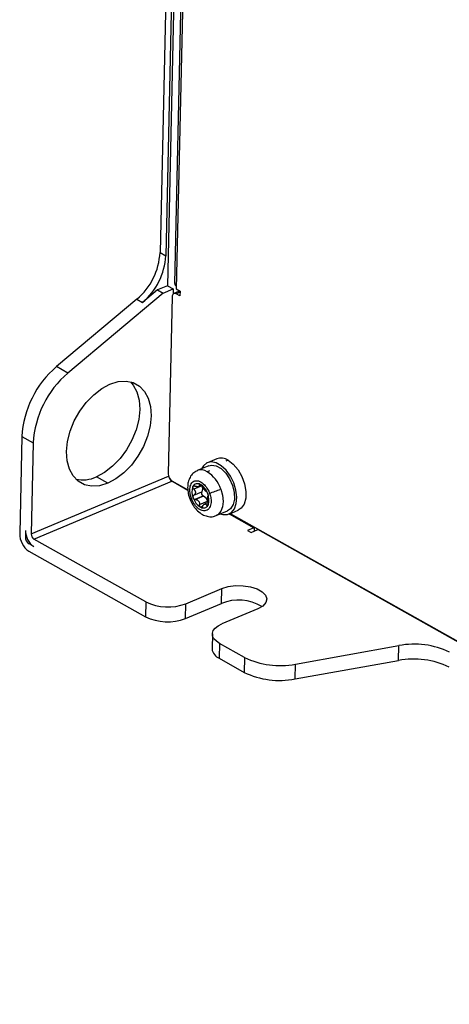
# Model space of a CAD drawing. Header units: millimetres. Extents: x -0.44 to 1.31, y -0.87 to 1.29.
# Tile 71 of 182: x 0.666 to 0.7416, y -0.847 to -0.6736. Entities that reach past the tile are written whole.
import ezdxf

# ---------------------------------------------------------------- set-up
doc = ezdxf.new("R2010")
doc.units = ezdxf.units.MM

msp = doc.modelspace()

# ---------------------------------------------------------------- linework, layer by layer
at = {"color": 7, "linetype": 'Continuous', "lineweight": 25}
for p, q in [((0.6925504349, -0.6323424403), (0.6906899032, -0.7145844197)), ((0.6935514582, -0.6329049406), (0.6916909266, -0.7151469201)), ((0.6937079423, -0.6449088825), (0.6919997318, -0.7204177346)), ((0.6932912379, -0.7200388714), (0.6949642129, -0.6460875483)), ((0.6952287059, -0.6470263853), (0.6935557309, -0.7209777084)), ((0.6906899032, -0.7145844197), (0.6916909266, -0.7151469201)), ((0.6902440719, -0.7211558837), (0.687623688, -0.7233542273)), ((0.6919997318, -0.7204177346), (0.6902440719, -0.7211558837)), ((0.6902440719, -0.7211558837), (0.6912450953, -0.721718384)), ((0.6912450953, -0.721718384), (0.6930007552, -0.7209802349)), ((0.6919997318, -0.7204177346), (0.6930007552, -0.7209802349)), ((0.6930007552, -0.7209802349), (0.6929795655, -0.7219168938)), ((0.6935557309, -0.7209777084), (0.6942230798, -0.7213527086)), ((0.6942230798, -0.7213527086), (0.6942033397, -0.7222252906)), ((0.6866226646, -0.722791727), (0.6724609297, -0.7346725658)), ((0.6912450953, -0.721718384), (0.6744629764, -0.7357975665)), ((0.6866226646, -0.722791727), (0.687623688, -0.7233542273)), ((0.6928489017, -0.7223478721), (0.6921431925, -0.753542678)), ((0.6939330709, -0.7214628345), (0.6931286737, -0.721801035)), ((0.6942033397, -0.7222252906), (0.6935359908, -0.7218502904)), ((0.6744629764, -0.7357975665), (0.6724609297, -0.7346725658)), ((0.6663600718, -0.7469835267), (0.6659732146, -0.7640839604)), ((0.6663600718, -0.7469835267), (0.6683621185, -0.7481085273)), ((0.6683621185, -0.7481085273), (0.6679999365, -0.7641182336)), ((0.7006768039, -0.7509115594), (0.6990389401, -0.7516001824)), ((0.6992660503, -0.7521386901), (0.6972559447, -0.7529838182)), ((0.7026726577, -0.7511529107), (0.7023004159, -0.7513094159)), ((0.6814746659, -0.7552118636), (0.6794726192, -0.7540868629)), ((0.699375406, -0.7530408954), (0.6990074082, -0.7531956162)), ((0.6684856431, -0.7650539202), (0.6927412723, -0.7548558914)), ((0.6956010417, -0.7564628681), (0.6927412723, -0.7548558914)), ((0.6927908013, -0.7547902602), (0.6955959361, -0.7563665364)), ((0.6980316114, -0.7556524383), (0.6966297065, -0.7562418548)), ((0.6974644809, -0.7558214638), (0.6979167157, -0.7556313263)), ((0.6966504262, -0.7573257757), (0.6980523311, -0.7567363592)), ((0.6982494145, -0.7574779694), (0.6968136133, -0.7580816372)), ((0.6983403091, -0.7575095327), (0.6969384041, -0.7580989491)), ((0.6976512, -0.7589843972), (0.6990531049, -0.7583949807)), ((0.6977715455, -0.7593804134), (0.6977668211, -0.7593951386)), ((0.699168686, -0.7586172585), (0.6985302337, -0.7588856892)), ((0.7005891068, -0.7609116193), (0.7025992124, -0.7600664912)), ((0.7028371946, -0.7606341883), (0.7044750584, -0.7599455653)), ((0.7072561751, -0.7630093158), (0.7029471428, -0.7605879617)), ((0.7030393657, -0.7605491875), (0.8567364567, -0.8469154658)), ((0.7071961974, -0.7630373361), (0.706079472, -0.7635068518)), ((0.7072561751, -0.7630093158), (0.7072411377, -0.7636740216)), ((0.6669989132, -0.7635557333), (0.666974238, -0.7646464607)), ((0.706079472, -0.7635068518), (0.7067468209, -0.763881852)), ((0.7067468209, -0.763881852), (0.70792346, -0.7633871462)), ((0.8567024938, -0.846989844), (0.70792346, -0.7633871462)), ((0.6684560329, -0.7663627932), (0.6676218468, -0.7658940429)), ((0.6881724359, -0.7761164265), (0.6684856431, -0.7650539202)), ((0.6675922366, -0.7672029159), (0.6881132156, -0.7787341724)), ((0.6952315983, -0.7764263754), (0.7015597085, -0.7737657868)), ((0.7015004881, -0.7763835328), (0.7015597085, -0.7737657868)), ((0.6881724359, -0.7761164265), (0.6881132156, -0.7787341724)), ((0.6951723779, -0.7790441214), (0.7015004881, -0.7763835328)), ((0.6951723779, -0.7790441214), (0.6952315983, -0.7764263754)), ((0.7078995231, -0.7773282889), (0.7015714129, -0.7799888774)), ((0.6999094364, -0.7817507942), (0.6998502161, -0.7843685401)), ((0.7011857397, -0.7834289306), (0.7011265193, -0.7860466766)), ((0.7055857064, -0.7859013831), (0.7011857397, -0.7834289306)), ((0.7145213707, -0.7870728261), (0.7327605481, -0.783812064)), ((0.7327013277, -0.7864298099), (0.7327605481, -0.783812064)), ((0.7011265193, -0.7860466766), (0.7055264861, -0.788519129)), ((0.7055857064, -0.7859013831), (0.7055264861, -0.788519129)), ((0.7144621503, -0.7896905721), (0.7327013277, -0.7864298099)), ((0.7144621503, -0.7896905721), (0.7145213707, -0.7870728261))]:
    msp.add_line(p, q, dxfattribs=at)
at = {"color": 250, "linetype": 'Continuous', "lineweight": 25}
for p, q in [((0.694218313, -0.721563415), (0.6935359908, -0.7218502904)), ((0.6679999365, -0.7641182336), (0.6921969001, -0.7539448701)), ((0.6977327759, -0.7554779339), (0.6975853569, -0.7555399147)), ((0.698184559, -0.7592829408), (0.6978340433, -0.7594303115)), ((0.6988948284, -0.7590556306), (0.6991359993, -0.7589542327)), ((0.6990695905, -0.7590495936), (0.6989317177, -0.7591075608)), ((0.7028843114, -0.7606143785), (0.7071961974, -0.7630373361)), ((0.666974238, -0.7646464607), (0.6671523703, -0.7645715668)), ((0.6678170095, -0.7658119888), (0.6676218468, -0.7658940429))]:
    msp.add_line(p, q, dxfattribs=at)
at = {"color": 7, "linetype": 'Continuous', "lineweight": 25, "flags": 128}
for points in [[(0.6814746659, -0.7552118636), (0.6800260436, -0.7556548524), (0.678640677, -0.7557454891), (0.677371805, -0.7554802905), (0.6762681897, -0.754869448), (0.6753722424, -0.753936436), (0.6747183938, -0.7527171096), (0.6743317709, -0.7512583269), (0.6742272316, -0.7496161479), (0.6744087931, -0.7478536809), (0.6748694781, -0.7460386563), (0.6755915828, -0.7442408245), (0.6765473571, -0.7425292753), (0.6777000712, -0.7409697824), (0.6790054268, -0.7396222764), (0.6804132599, -0.7385385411), (0.6818694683, -0.7377602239)], [(0.6854912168, -0.7373455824), (0.6859698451, -0.7379106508), (0.6866236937, -0.7391299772), (0.6870103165, -0.7405887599), (0.6871148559, -0.7422309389), (0.6869332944, -0.7439934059), (0.6864726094, -0.7458084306), (0.6857505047, -0.7476062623), (0.6847947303, -0.7493178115), (0.6836420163, -0.7508773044), (0.6823366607, -0.7522248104), (0.6809288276, -0.7533085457), (0.6794726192, -0.7540868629)], [(0.6818694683, -0.7377602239), (0.6833180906, -0.737317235), (0.6847034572, -0.7372265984), (0.6859723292, -0.737491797), (0.6870759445, -0.7381026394), (0.6879718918, -0.7390356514), (0.6886257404, -0.7402549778), (0.6890123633, -0.7417137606), (0.6891169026, -0.7433559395), (0.6889353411, -0.7451184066), (0.6884746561, -0.7469334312), (0.6877525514, -0.7487312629), (0.6867967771, -0.7504428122), (0.685644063, -0.752002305), (0.6843387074, -0.753349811), (0.6829308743, -0.7544335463), (0.6814746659, -0.7552118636)], [(0.7013060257, -0.7606101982), (0.7017271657, -0.7607300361), (0.7025544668, -0.7607251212), (0.7032618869, -0.7603784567), (0.70379696, -0.7597157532), (0.7041200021, -0.7587861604), (0.7042070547, -0.7576586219), (0.7040516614, -0.7564167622), (0.7036653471, -0.7551526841), (0.7030767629, -0.7539601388), (0.7023295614, -0.7529275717), (0.7014791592, -0.7521315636), (0.7005886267, -0.7516311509), (0.6997240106, -0.7514634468), (0.6989494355, -0.7516408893), (0.6983223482, -0.7521503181), (0.6980038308, -0.7526693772)], [(0.6992660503, -0.7521386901), (0.6997640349, -0.7520224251), (0.700588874, -0.7521520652), (0.7014442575, -0.7526327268), (0.7022541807, -0.753421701), (0.7029466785, -0.754448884), (0.7034602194, -0.7556230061), (0.7037491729, -0.7568397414), (0.7037878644, -0.7579909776), (0.7035728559, -0.7589744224), (0.7031232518, -0.7597026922), (0.7025992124, -0.7600664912)], [(0.7026726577, -0.7511529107), (0.7035900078, -0.7518437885), (0.7044252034, -0.7528250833), (0.705110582, -0.7540172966), (0.7055906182, -0.7553238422), (0.7058264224, -0.7566388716), (0.7057988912, -0.757855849), (0.7055102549, -0.758876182), (0.7049838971, -0.7596172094), (0.7044750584, -0.7599455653)], [(0.7015597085, -0.7737657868), (0.7026844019, -0.7734190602), (0.7039747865, -0.7732447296), (0.7053263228, -0.7732569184), (0.7066295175, -0.773454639), (0.7077787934, -0.7738218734), (0.7086810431, -0.7743288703), (0.7092631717, -0.7749345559), (0.7094780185, -0.7755898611), (0.7093081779, -0.776241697), (0.7087674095, -0.7768372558), (0.7078995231, -0.7773282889)], [(0.7011857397, -0.7834289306), (0.7006062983, -0.783033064), (0.700192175, -0.7825922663), (0.6999592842, -0.782123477), (0.6999165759, -0.7816447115), (0.7000656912, -0.7811743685), (0.7004008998, -0.7807305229), (0.7009093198, -0.7803302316), (0.7015714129, -0.7799888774)]]:
    msp.add_lwpolyline(points, dxfattribs=at)
at = {"color": 250, "linetype": 'Continuous', "lineweight": 25, "flags": 128}
msp.add_lwpolyline([(0.7013712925, -0.7562454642), (0.7016812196, -0.7573386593), (0.7017931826, -0.7584038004), (0.701699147, -0.759364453), (0.7014058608, -0.7601516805), (0.7009343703, -0.7607089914), (0.7005879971, -0.7609120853)], dxfattribs=at)
at = {"color": 7, "linetype": 'Continuous', "lineweight": 25}
for centre, radius, start, end in [((0.6791002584, -0.7139524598), 0.0116068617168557, 310.3984967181, 356.8788675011), ((0.6801012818, -0.7145149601), 0.0116068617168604, 310.3984967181, 356.8788675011), ((0.6941301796, -0.7199272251), 0.0008463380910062, 187.5803764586, 228.1247065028), ((0.6940819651, -0.7218507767), 0.0004155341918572, 70.4999696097, 110.9970475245), ((0.6932988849, -0.7222460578), 0.0004613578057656, 59.074004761, 192.7492206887), ((0.6837445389, -0.7479314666), 0.017410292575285, 130.3984967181, 176.8788675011), ((0.6857465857, -0.7490564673), 0.0174102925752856, 130.3984967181, 176.8788675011), ((0.7014419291, -0.7529573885), 0.0021842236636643, 55.7043920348, 110.5054321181), ((0.677041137, -0.748873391), 0.0057525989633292, 258.0587084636, 295.0036131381), ((0.6936257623, -0.7535649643), 0.0014827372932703, 179.1387822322, 235.7280650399), ((0.693328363, -0.7539686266), 0.0010639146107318, 192.3999280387, 236.5079491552), ((0.6958260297, -0.7581024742), 0.005847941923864, 18.5147831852, 57.0425009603), ((0.6989021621, -0.7567501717), 0.0025938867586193, 158.3330972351, 203.8571160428), ((0.6972992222, -0.7561911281), 0.0009007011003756, 58.2730735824, 153.7304714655), ((0.6975878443, -0.7563809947), 0.0005759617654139, 101.0751878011, 110.9283572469), ((0.6973473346, -0.7555423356), 0.0003026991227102, 276.5970689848, 295.4064760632), ((0.6962643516, -0.7579902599), 0.0029759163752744, 18.1271955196, 59.5417347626), ((0.6972807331, -0.7562089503), 0.000934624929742, 325.6462955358, 36.543917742), ((0.6994314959, -0.7568275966), 0.0030599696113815, 198.5147831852, 237.0425009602), ((0.6985176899, -0.7570096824), 0.0005396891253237, 149.5726373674, 240.1921768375), ((0.6983751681, -0.7572624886), 0.0002494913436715, 239.7323616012, 261.9683308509), ((0.6979957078, -0.7585165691), 0.0010643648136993, 6.5595396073, 71.1093906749), ((0.6967203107, -0.7581134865), 0.0025938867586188, 338.3330972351, 23.8571160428), ((0.693202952, -0.7367884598), 0.0211020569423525, 287.0788050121, 292.7733903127), ((0.6985692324, -0.7579685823), 0.0016367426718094, 240.6430598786, 243.9168545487), ((0.6983232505, -0.7586725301), 0.0009007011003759, 238.2730735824, 333.7304714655), ((0.6984068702, -0.7583261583), 0.0005759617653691, 281.0751878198, 290.9283572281), ((0.6986473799, -0.7591648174), 0.0003026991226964, 96.5970690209, 115.4064760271), ((0.7068612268, -0.7622421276), 0.0008628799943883, 292.8425875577, 297.2394040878), ((0.6696796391, -0.7641396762), 0.0037068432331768, 179.1387822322, 235.7280650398), ((0.6684568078, -0.7646687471), 0.0014827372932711, 179.1387822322, 235.7280650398), ((0.6703346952, -0.7636058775), 0.0033361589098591, 179.1387822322, 235.7280650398), ((0.6691118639, -0.7641349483), 0.0011120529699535, 179.1387822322, 235.7280650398), ((0.6920603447, -0.7681104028), 0.0089001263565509, 244.0977266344, 290.8740937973), ((0.7044987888, -0.7837821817), 0.0079830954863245, 58.9270904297, 112.0602401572), ((0.6920011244, -0.7707281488), 0.0089001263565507, 244.0977266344, 290.8740937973), ((0.735467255, -0.7978314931), 0.0142783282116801, 64.1349767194, 100.9275448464), ((0.7018843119, -0.7841459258), 0.0020462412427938, 186.2456753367, 248.2637851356), ((0.7118146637, -0.773053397), 0.0142783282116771, 244.1349767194, 280.9275448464), ((0.7354080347, -0.8004492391), 0.0142783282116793, 64.1349767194, 100.9275448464), ((0.7117554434, -0.7756711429), 0.0142783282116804, 244.1349767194, 280.9275448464)]:
    msp.add_arc(centre, radius, start, end, dxfattribs=at)
at = {"color": 250, "linetype": 'Continuous', "lineweight": 25}
for centre, radius, start, end in [((0.697925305, -0.7547972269), 0.0019329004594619, 55.9556858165, 110.3270255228), ((0.6959751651, -0.7574136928), 0.0005177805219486, 264.1516641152, 297.1270116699)]:
    msp.add_arc(centre, radius, start, end, dxfattribs=at)
at = {"color": 7, "linetype": 'Continuous', "lineweight": 25}
for points, knots in [([(0.6972645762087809, -0.7530100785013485), (0.6970486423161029, -0.7531108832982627), (0.69657373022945, -0.7533325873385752), (0.6960478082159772, -0.7539703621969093), (0.6956822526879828, -0.7547716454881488), (0.6955189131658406, -0.7557207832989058), (0.6955950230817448, -0.7567763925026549), (0.6957463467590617, -0.7575514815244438), (0.6959201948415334, -0.7579146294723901), (0.6959270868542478, -0.7579290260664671)], [0, 0, 0, 0, 0.1315081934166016, 0.2892312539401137, 0.4481232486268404, 0.6185693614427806, 0.8026001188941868, 0.9921743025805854, 0.9999999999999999, 0.9999999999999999, 0.9999999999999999, 0.9999999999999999]), ([(0.6962112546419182, -0.757874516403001), (0.6961299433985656, -0.7576562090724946), (0.6960541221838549, -0.7574046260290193), (0.6959495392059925, -0.7568407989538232), (0.6959212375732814, -0.7565272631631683), (0.6959682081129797, -0.7558952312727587), (0.6960458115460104, -0.755577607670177), (0.6962688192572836, -0.7551926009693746), (0.6963604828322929, -0.7550799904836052), (0.6965746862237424, -0.7549014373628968), (0.6966971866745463, -0.7548356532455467), (0.696962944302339, -0.7547594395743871), (0.6971060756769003, -0.7547490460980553), (0.6973991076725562, -0.7547821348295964), (0.6975488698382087, -0.7548255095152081), (0.6979879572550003, -0.7550206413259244), (0.6982643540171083, -0.7552367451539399), (0.6987276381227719, -0.7557224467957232), (0.698915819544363, -0.7559901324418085), (0.6992108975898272, -0.7564993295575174), (0.6993190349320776, -0.7567416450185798), (0.6994003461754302, -0.7569599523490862)], [0, 0, 0, 0, 0.125, 0.125, 0.25, 0.25, 0.375, 0.375, 0.4375, 0.4375, 0.5, 0.5, 0.5625, 0.5625, 0.625, 0.625, 0.75, 0.75, 0.875, 0.875, 1, 1, 1, 1]), ([(0.6966297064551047, -0.7562418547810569), (0.6966132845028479, -0.7562245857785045), (0.6965802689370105, -0.7561898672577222), (0.6965259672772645, -0.7561133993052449), (0.6964769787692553, -0.7560110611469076), (0.6964627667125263, -0.7559107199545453), (0.6964715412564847, -0.7558385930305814), (0.6964849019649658, -0.7558077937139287), (0.69649154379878, -0.7557924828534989)], [0, 0, 0, 0, 0.1247232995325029, 0.2507503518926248, 0.499484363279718, 0.7488937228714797, 0.8751708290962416, 1, 1, 1, 1]), ([(0.6964915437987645, -0.7557924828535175), (0.6964970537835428, -0.755783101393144), (0.6965080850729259, -0.7557643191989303), (0.6965301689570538, -0.7557407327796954), (0.6965728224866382, -0.7557079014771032), (0.6966494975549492, -0.7556816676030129), (0.6967484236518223, -0.7556882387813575), (0.6968310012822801, -0.7557109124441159), (0.6968725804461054, -0.7557292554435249), (0.6968932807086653, -0.7557383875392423)], [0, 0, 0, 0, 0.0832164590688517, 0.1666038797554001, 0.2508130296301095, 0.500240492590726, 0.7493515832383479, 0.875214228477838, 1, 1, 1, 1]), ([(0.6973821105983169, -0.7558430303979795), (0.6973651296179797, -0.7558448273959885), (0.6973304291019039, -0.7558484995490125), (0.6972712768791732, -0.7558471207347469), (0.6972059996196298, -0.7558399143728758), (0.6971345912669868, -0.7558262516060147), (0.697084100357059, -0.7558114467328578), (0.697058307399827, -0.7558038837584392)], [0, 0, 0, 0, 0.1831618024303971, 0.3742898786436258, 0.5738656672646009, 0.7823120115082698, 1, 1, 1, 1]), ([(0.6975853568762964, -0.7555399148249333), (0.69758784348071, -0.7555571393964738), (0.6975926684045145, -0.7555905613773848), (0.6975925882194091, -0.7556351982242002), (0.6975877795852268, -0.7556741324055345), (0.6975741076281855, -0.7557224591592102), (0.6975440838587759, -0.7557749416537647), (0.6974989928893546, -0.755802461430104), (0.6974772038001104, -0.75581575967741)], [0, 0, 0, 0, 0.1371696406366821, 0.2661593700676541, 0.3870403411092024, 0.4998992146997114, 0.7583387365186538, 1, 1, 1, 1]), ([(0.6977728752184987, -0.7554250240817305), (0.6977605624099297, -0.7554194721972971), (0.6977358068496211, -0.7554083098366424), (0.6977016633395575, -0.7553992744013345), (0.6976703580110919, -0.7553962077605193), (0.6976427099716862, -0.7553998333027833), (0.6976097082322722, -0.7554145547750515), (0.6975795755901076, -0.7554539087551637), (0.6975833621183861, -0.7555102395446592), (0.6975853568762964, -0.7555399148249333)], [0, 0, 0, 0, 0.0978109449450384, 0.1966541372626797, 0.2967087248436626, 0.3981474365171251, 0.5011360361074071, 0.7371965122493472, 1, 1, 1, 1]), ([(0.6981369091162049, -0.7558096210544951), (0.6981276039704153, -0.7557931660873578), (0.6981093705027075, -0.7557609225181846), (0.6980776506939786, -0.7557125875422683), (0.6980443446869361, -0.7556666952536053), (0.6980098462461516, -0.7556238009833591), (0.6979644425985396, -0.7555724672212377), (0.6979068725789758, -0.7555160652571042), (0.6978376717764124, -0.755460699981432), (0.6977943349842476, -0.7554368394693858), (0.6977728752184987, -0.7554250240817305)], [0, 0, 0, 0, 0.1085997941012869, 0.2128016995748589, 0.3126721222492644, 0.4082865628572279, 0.4997311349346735, 0.6701970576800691, 0.8366862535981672, 1, 1, 1, 1]), ([(0.698732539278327, -0.7566047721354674), (0.6987174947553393, -0.7565899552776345), (0.6986880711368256, -0.7565609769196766), (0.6986408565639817, -0.7565094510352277), (0.6985835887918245, -0.7564436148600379), (0.6985135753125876, -0.7563588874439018), (0.6984323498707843, -0.7562548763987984), (0.6983503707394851, -0.756144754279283), (0.6982738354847, -0.7560347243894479), (0.6982000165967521, -0.7559210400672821), (0.698158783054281, -0.7558482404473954), (0.698136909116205, -0.7558096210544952)], [0, 0, 0, 0, 0.087046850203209, 0.1702435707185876, 0.2498229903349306, 0.3751321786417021, 0.5007456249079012, 0.6205397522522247, 0.7493738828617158, 0.8670456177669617, 1, 1, 1, 1]), ([(0.6994003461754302, -0.7569599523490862), (0.6994816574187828, -0.7571782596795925), (0.6995574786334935, -0.7574298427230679), (0.699662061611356, -0.7579936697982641), (0.6996903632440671, -0.758307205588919), (0.6996433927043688, -0.7589392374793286), (0.6995657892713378, -0.7592568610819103), (0.6993427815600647, -0.7596418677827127), (0.6992511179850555, -0.7597544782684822), (0.6990369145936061, -0.7599330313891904), (0.698914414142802, -0.7599988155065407), (0.6986486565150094, -0.7600750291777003), (0.6985055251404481, -0.7600854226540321), (0.6982124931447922, -0.7600523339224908), (0.6980627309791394, -0.7600089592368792), (0.6976236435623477, -0.7598138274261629), (0.6973472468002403, -0.7595977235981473), (0.6968839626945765, -0.7591120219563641), (0.6966957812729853, -0.7588443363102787), (0.6964007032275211, -0.7583351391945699), (0.696292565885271, -0.7580928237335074), (0.6962112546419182, -0.757874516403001)], [0, 0, 0, 0, 0.1250000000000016, 0.1250000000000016, 0.2500000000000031, 0.2500000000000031, 0.3750000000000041, 0.3750000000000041, 0.4375000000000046, 0.4375000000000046, 0.5000000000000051, 0.5000000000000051, 0.5625000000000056, 0.5625000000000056, 0.625000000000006, 0.625000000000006, 0.750000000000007, 0.750000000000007, 0.8750000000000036, 0.8750000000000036, 1, 1, 1, 1]), ([(0.696529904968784, -0.7577992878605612), (0.6965247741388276, -0.7577842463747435), (0.6965145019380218, -0.7577541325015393), (0.6965048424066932, -0.757707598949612), (0.6964961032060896, -0.7576302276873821), (0.696505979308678, -0.7575234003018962), (0.6965509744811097, -0.7574261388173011), (0.6966026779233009, -0.7573626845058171), (0.6966345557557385, -0.7573380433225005), (0.6966504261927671, -0.7573257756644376)], [0, 0, 0, 0, 0.0832164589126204, 0.1666038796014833, 0.2508130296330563, 0.5002404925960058, 0.7493515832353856, 0.8752142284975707, 1, 1, 1, 1]), ([(0.6968136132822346, -0.7580816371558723), (0.6967985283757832, -0.7580762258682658), (0.696768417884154, -0.7580654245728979), (0.6967249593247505, -0.7580415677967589), (0.6966833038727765, -0.7580122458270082), (0.696631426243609, -0.757965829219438), (0.696573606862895, -0.7578972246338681), (0.6965443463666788, -0.7578316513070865), (0.6965299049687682, -0.7577992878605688)], [0, 0, 0, 0, 0.1245375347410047, 0.2485853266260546, 0.3735973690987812, 0.500966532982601, 0.7537040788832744, 1, 1, 1, 1]), ([(0.6966297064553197, -0.7562418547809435), (0.6966519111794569, -0.7562647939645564), (0.6966948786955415, -0.7563091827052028), (0.6967500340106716, -0.756378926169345), (0.6967959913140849, -0.7564467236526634), (0.6968498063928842, -0.756542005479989), (0.6968985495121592, -0.7566675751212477), (0.6969210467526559, -0.7568230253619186), (0.6969045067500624, -0.7569742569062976), (0.6968515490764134, -0.7571099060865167), (0.696766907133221, -0.7572326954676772), (0.6966910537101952, -0.7572933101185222), (0.6966504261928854, -0.757325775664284)], [0, 0, 0, 0, 0.0691958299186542, 0.1338982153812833, 0.194157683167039, 0.2500369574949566, 0.3786718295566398, 0.5001575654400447, 0.6213962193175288, 0.7498161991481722, 0.8660001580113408, 1, 1, 1, 1]), ([(0.6988497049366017, -0.7566950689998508), (0.6988402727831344, -0.756689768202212), (0.6988219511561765, -0.7566794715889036), (0.6987923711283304, -0.7566576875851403), (0.6987629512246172, -0.7566332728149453), (0.6987424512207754, -0.7566140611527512), (0.698732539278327, -0.7566047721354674)], [0, 0, 0, 0, 0.2734713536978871, 0.5312085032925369, 0.7733349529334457, 1, 1, 1, 1]), ([(0.6988497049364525, -0.756695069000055), (0.6988583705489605, -0.7567002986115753), (0.69887579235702, -0.7567108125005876), (0.6989156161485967, -0.7567479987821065), (0.69897048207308, -0.7568165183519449), (0.6990258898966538, -0.7569119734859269), (0.6990663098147, -0.7569972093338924), (0.6990838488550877, -0.7570420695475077), (0.6990925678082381, -0.7570643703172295)], [0, 0, 0, 0, 0.1247232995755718, 0.2507503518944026, 0.4994843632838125, 0.74889372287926, 0.87517082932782, 1, 1, 1, 1]), ([(0.6991584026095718, -0.7585521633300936), (0.6991520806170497, -0.7585225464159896), (0.6991398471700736, -0.758465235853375), (0.6991252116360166, -0.7583784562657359), (0.6991136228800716, -0.7582962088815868), (0.6991006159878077, -0.7581837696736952), (0.6990889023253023, -0.758042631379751), (0.6990827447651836, -0.7578803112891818), (0.6990830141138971, -0.7577359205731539), (0.6990916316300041, -0.7576189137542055), (0.6991080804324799, -0.7575247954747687), (0.6991273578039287, -0.7574879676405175), (0.6991376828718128, -0.7574682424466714)], [0, 0, 0, 0, 0.0691958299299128, 0.1338982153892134, 0.1941576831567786, 0.2500369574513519, 0.3786718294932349, 0.50015756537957, 0.6213962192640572, 0.7498161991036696, 0.8660001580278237, 1, 1, 1, 1]), ([(0.6990925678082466, -0.7570643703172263), (0.6990979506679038, -0.7570793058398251), (0.6991087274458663, -0.7571092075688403), (0.6991224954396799, -0.7571540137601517), (0.6991420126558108, -0.7572268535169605), (0.6991588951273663, -0.757322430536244), (0.6991587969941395, -0.7574008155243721), (0.699149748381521, -0.7574463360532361), (0.6991416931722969, -0.7574609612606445), (0.6991376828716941, -0.7574682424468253)], [0, 0, 0, 0, 0.0832164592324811, 0.1666038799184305, 0.2508130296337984, 0.5002404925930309, 0.7493515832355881, 0.8752142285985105, 1, 1, 1, 1]), ([(0.6959439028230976, -0.7579221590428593), (0.6960424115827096, -0.7581813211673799), (0.6962815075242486, -0.758810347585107), (0.6968940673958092, -0.7596932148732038), (0.697678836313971, -0.7604559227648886), (0.6985484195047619, -0.7609479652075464), (0.6994211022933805, -0.7611353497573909), (0.7001316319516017, -0.7611141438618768), (0.700475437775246, -0.7609288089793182), (0.7005702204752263, -0.7608777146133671)], [0, 0, 0, 0, 0.1248063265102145, 0.3029241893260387, 0.4863256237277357, 0.6493942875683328, 0.8002641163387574, 0.9449354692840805, 1, 1, 1, 1]), ([(0.6969384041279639, -0.7580989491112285), (0.696917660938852, -0.7580988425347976), (0.6968760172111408, -0.7580986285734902), (0.6968344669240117, -0.7580873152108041), (0.6968136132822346, -0.7580816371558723)], [0, 0, 0, 0, 0.4981107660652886, 1, 1, 1, 1]), ([(0.6969384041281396, -0.7580989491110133), (0.6969657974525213, -0.7580988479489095), (0.6970188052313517, -0.758098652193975), (0.69709580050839, -0.7581098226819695), (0.6971666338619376, -0.7581276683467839), (0.6972602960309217, -0.7581623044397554), (0.6973708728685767, -0.7582267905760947), (0.6974853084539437, -0.758338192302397), (0.6975726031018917, -0.7584772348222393), (0.6976282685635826, -0.7586337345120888), (0.6976571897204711, -0.7588063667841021), (0.6976532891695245, -0.7589223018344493), (0.6976512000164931, -0.7589843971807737)], [0, 0, 0, 0, 0.0691958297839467, 0.1338982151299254, 0.1941576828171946, 0.250036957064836, 0.3786718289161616, 0.500157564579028, 0.6213963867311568, 0.7498162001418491, 0.8660004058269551, 1, 1, 1, 1]), ([(0.6977715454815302, -0.7593804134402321), (0.6977611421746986, -0.7593686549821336), (0.6977403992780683, -0.7593452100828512), (0.6977138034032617, -0.7593029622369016), (0.6976910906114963, -0.7592561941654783), (0.6976672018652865, -0.7591886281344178), (0.6976478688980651, -0.7590970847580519), (0.6976500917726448, -0.7590218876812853), (0.6976512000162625, -0.7589843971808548)], [0, 0, 0, 0, 0.124893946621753, 0.2490229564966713, 0.3738229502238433, 0.5007604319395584, 0.7510974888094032, 1, 1, 1, 1]), ([(0.6978340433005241, -0.7594303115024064), (0.6978231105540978, -0.7594233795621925), (0.6978012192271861, -0.7594094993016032), (0.6977814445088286, -0.7593901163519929), (0.6977715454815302, -0.7593804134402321)], [0, 0, 0, 0, 0.4994099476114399, 1, 1, 1, 1]), ([(0.698202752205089, -0.7592541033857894), (0.6981926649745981, -0.7592738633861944), (0.6981726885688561, -0.7593129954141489), (0.6981358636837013, -0.7593627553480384), (0.6980943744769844, -0.7594039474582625), (0.6980334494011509, -0.7594450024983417), (0.6979488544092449, -0.7594722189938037), (0.6978825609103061, -0.7594497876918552), (0.6978495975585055, -0.7594386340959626)], [0, 0, 0, 0, 0.1260009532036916, 0.2495279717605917, 0.3732302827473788, 0.4997837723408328, 0.7512757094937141, 1, 1, 1, 1]), ([(0.6982027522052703, -0.7592541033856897), (0.6982141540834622, -0.7592310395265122), (0.6982362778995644, -0.7591862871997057), (0.6982725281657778, -0.7591264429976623), (0.698308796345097, -0.7590742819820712), (0.698360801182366, -0.7590098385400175), (0.6984301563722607, -0.7589408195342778), (0.6984890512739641, -0.7589074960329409), (0.698517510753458, -0.7588913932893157)], [0, 0, 0, 0, 0.1371697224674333, 0.2661594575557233, 0.3870403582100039, 0.4998990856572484, 0.7583388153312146, 1, 1, 1, 1]), ([(0.6986126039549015, -0.7588641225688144), (0.698625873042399, -0.7588635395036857), (0.6986528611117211, -0.7588623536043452), (0.6986922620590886, -0.7588696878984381), (0.6987314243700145, -0.7588841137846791), (0.6987793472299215, -0.7589125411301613), (0.6988363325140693, -0.7589640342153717), (0.6988744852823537, -0.759023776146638), (0.6988948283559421, -0.7590556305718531)], [0, 0, 0, 0, 0.1185321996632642, 0.2410832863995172, 0.367928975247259, 0.4993179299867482, 0.7330360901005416, 1, 1, 1, 1]), ([(0.6991309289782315, -0.7590711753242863), (0.6991242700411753, -0.7590827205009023), (0.6991110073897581, -0.7591057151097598), (0.6990879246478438, -0.7591306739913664), (0.6990630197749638, -0.7591479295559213), (0.6990281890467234, -0.7591590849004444), (0.6989824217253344, -0.7591541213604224), (0.6989486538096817, -0.7591231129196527), (0.6989317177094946, -0.7591075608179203)], [0, 0, 0, 0, 0.1253709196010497, 0.2497021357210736, 0.3745452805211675, 0.5014795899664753, 0.7499700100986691, 1, 1, 1, 1]), ([(0.6991584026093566, -0.7585521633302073), (0.6991629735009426, -0.7585744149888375), (0.6991721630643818, -0.7586191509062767), (0.6991838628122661, -0.7587135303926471), (0.699187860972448, -0.7588347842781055), (0.6991737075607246, -0.7589470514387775), (0.6991526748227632, -0.7590243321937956), (0.6991381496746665, -0.759055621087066), (0.6991309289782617, -0.7590711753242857)], [0, 0, 0, 0, 0.12472329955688, 0.2507503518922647, 0.4994843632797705, 0.7488937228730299, 0.8751708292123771, 1, 1, 1, 1])]:
    msp.add_open_spline(points, degree=3, knots=knots, dxfattribs=at)
for points in [[(0.6970583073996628, -0.7558038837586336), (0.697004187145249, -0.7557868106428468), (0.6969485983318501, -0.7557648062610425), (0.6968932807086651, -0.7557383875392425)], [(0.6978495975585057, -0.7594386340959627), (0.6978443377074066, -0.7594360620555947), (0.6978391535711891, -0.7594332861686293), (0.6978340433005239, -0.7594303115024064)], [(0.6989317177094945, -0.7591075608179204), (0.6989187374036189, -0.7590931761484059), (0.6989062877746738, -0.7590756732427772), (0.6988948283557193, -0.759055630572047)]]:
    msp.add_open_spline(points, degree=3, dxfattribs=at)

doc.saveas('drawing.dxf')
